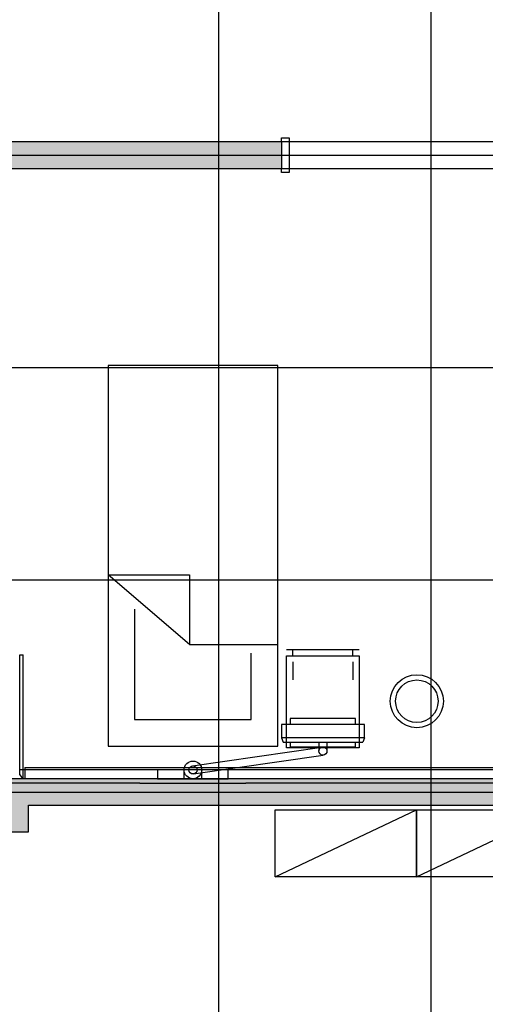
# Model space of a CAD drawing. Header units: millimetres. Extents: x 2502971067 to 2502991033, y 5626762590 to 5626807088.
# Tile 93 of 109: x 2502984725 to 2502987359, y 5626794010 to 5626799576. Entities that reach past the tile are written whole.
import ezdxf

# ---------------------------------------------------------------- set-up
doc = ezdxf.new("R2010")
doc.units = ezdxf.units.MM
for name, color, linetype in [('A_Fenster-Innen', 2, 'Continuous'), ('A_Raster', 253, 'Continuous'), ('A_Schraffur-F90', 9, 'Continuous'), ('A_Schraffur-Wand', 9, 'Continuous'), ('A_Wand', 7, 'Continuous'), ('A_Wand-F90', 7, 'Continuous'), ('I_Bett', 2, 'Continuous'), ('I_Möbel', 2, 'Continuous')]:
    doc.layers.add(name, color=color, linetype=linetype)

msp = doc.modelspace()

# ---------------------------------------------------------------- hatches: boundary and pattern name
at = {"layer": 'A_Schraffur-F90'}
h = msp.add_hatch(color=256, dxfattribs=at)
h.dxf.hatch_style = 1
h.paths.add_polyline_path([(2502984775, 5626795135.002), (2502989755, 5626795135.002), (2502989755, 5626795285.002), (2502989580.00185, 5626795285.002), (2502989580.00185, 5626795285), (2502989580.000154, 5626795285.002), (2502984745, 5626795285.002), (2502984745, 5626795285), (2502984744.998304, 5626795285.002), (2502984304.996864, 5626795285.002), (2502984304.99644, 5626795285.0015), (2502984304.99644, 5626795285.002), (2502984254.978, 5626795285.002), (2502984179.978, 5626795285.002), (2502984179.978, 5626795135.0075), (2502982325, 5626795135.0075), (2502982325, 5626795135.002), (2502982230, 5626795135.002), (2502982175, 5626795135.002), (2502982175, 5626795050.002), (2502982230, 5626795050.002), (2502982230, 5626794985.002), (2502983375, 5626794985.002), (2502983525, 5626794985.002), (2502984775, 5626794985.002)])
at = {"layer": 'A_Schraffur-Wand'}
h = msp.add_hatch(color=256, dxfattribs=at)
h.dxf.hatch_style = 1
h.paths.add_polyline_path([(2502986205.002, 5626798734.9995), (2502986205.002, 5626798884.9995), (2502982325, 5626798884.9995), (2502982325, 5626799009.9995), (2502982175, 5626799009.9995), (2502982175, 5626798609.9995), (2502982325, 5626798609.9995), (2502982325, 5626798734.9995)])

# ---------------------------------------------------------------- linework, layer by layer
at = {"layer": 'A_Fenster-Innen'}
for p, q in [((2502986205.002, 5626798884.9995), (2502986205.002, 5626798907.9995)), ((2502986205.002, 5626798907.9995), (2502986250.002, 5626798907.9995)), ((2502986250.002, 5626798907.9995), (2502986250.002, 5626798711.9995)), ((2502987465.002, 5626798884.9995), (2502986205.002, 5626798884.9995)), ((2502986205.002, 5626798734.9995), (2502987465.002, 5626798734.9995)), ((2502986205.002, 5626798711.9995), (2502986205.002, 5626798734.9995)), ((2502986250.002, 5626798711.9995), (2502986205.002, 5626798711.9995))]:
    msp.add_line(p, q, dxfattribs=at)
at = {"layer": 'A_Raster'}
for p, q in [((2502985850, 5626806160), (2502985850, 5626762660)), ((2502987050, 5626806160), (2502987050, 5626762660)), ((2502971300, 5626798810), (2502990800, 5626798810)), ((2502971300, 5626797610), (2502990800, 5626797610)), ((2502971300, 5626796410), (2502990800, 5626796410)), ((2502971300, 5626795210), (2502990800, 5626795210))]:
    msp.add_line(p, q, dxfattribs=at)
at = {"layer": 'A_Wand'}
for p, q in [((2502986205.002, 5626798884.9995), (2502982325, 5626798884.9995)), ((2502986205.002, 5626798884.9995), (2502986205.002, 5626798734.9995)), ((2502982325, 5626798734.9995), (2502986205.002, 5626798734.9995)), ((2502989129.993458, 5626795334.998089), (2502984725.000985, 5626795334.998089)), ((2502985405.04232, 5626795259.99998), (2502984525, 5626795259.99998)), ((2502987663.79553, 5626795259.99998), (2502986005.04232, 5626795259.99998))]:
    msp.add_line(p, q, dxfattribs=at)
at = {"layer": 'A_Wand-F90'}
for p, q in [((2502989755, 5626795285.002), (2502984254.978, 5626795285.002)), ((2502984775, 5626795135.002), (2502989755, 5626795135.002)), ((2502984775, 5626794985.002), (2502984775, 5626795135.002)), ((2502983525, 5626794985.002), (2502984775, 5626794985.002))]:
    msp.add_line(p, q, dxfattribs=at)
at = {"layer": 'I_Bett'}
for p, q in [((2502985225.024019, 5626797619.999543), (2502985225.024019, 5626795469.999482)), ((2502986185.02408, 5626797619.999543), (2502985225.024019, 5626797619.999543)), ((2502986185.02408, 5626795469.999482), (2502986185.02408, 5626797619.999543)), ((2502985686.04439, 5626796043.465974), (2502985225.024019, 5626796436.996736)), ((2502985225.024019, 5626796436.996736), (2502985686.04439, 5626796436.996736)), ((2502985686.04439, 5626796436.996736), (2502985686.04439, 5626796043.465974)), ((2502985375.024035, 5626796243.216523), (2502985375.024035, 5626795619.999421)), ((2502985686.04439, 5626796043.465974), (2502986185.02408, 5626796043.465974)), ((2502986235.02408, 5626796014.99997), (2502986645.02408, 5626796014.99997)), ((2502986270.024065, 5626795979.99997), (2502986270.024065, 5626796014.99997)), ((2502986610.024096, 5626795979.99997), (2502986610.024096, 5626796014.99997)), ((2502986035.024065, 5626795619.999421), (2502986035.024065, 5626795994.006257)), ((2502986235.02408, 5626795459.999909), (2502986235.02408, 5626795979.99997)), ((2502986235.02408, 5626795979.99997), (2502986645.02408, 5626795979.99997)), ((2502986645.02408, 5626795979.99997), (2502986645.02408, 5626795459.999909)), ((2502986270.024065, 5626795944.99997), (2502986270.024065, 5626795844.99997)), ((2502986610.024096, 5626795944.99997), (2502986610.024096, 5626795844.99997)), ((2502985375.024035, 5626795619.999421), (2502986035.024065, 5626795619.999421)), ((2502985225.024019, 5626795469.999482), (2502986185.02408, 5626795469.999482)), ((2502986645.02408, 5626795459.999909), (2502986235.02408, 5626795459.999909))]:
    msp.add_line(p, q, dxfattribs=at)
for radius in [150.000006, 120.000005]:
    msp.add_circle((2502986971.325396, 5626795723.298676), radius, dxfattribs=at)
at = {"layer": 'I_Möbel'}
for p, q in [((2502984725, 5626795984.98462), (2502984745, 5626795984.98462)), ((2502984725, 5626795308.582), (2502984725, 5626795984.98462)), ((2502984745, 5626795285), (2502984745, 5626795984.98475)), ((2502986255.04232, 5626795625.06691), (2502986255.04232, 5626795591.94191)), ((2502986625.04232, 5626795625.06691), (2502986255.04232, 5626795625.06691)), ((2502986625.04232, 5626795591.94191), (2502986625.04232, 5626795625.06691)), ((2502986205.04232, 5626795591.94191), (2502986205.04232, 5626795516.94191)), ((2502986675.04232, 5626795591.94191), (2502986205.04232, 5626795591.94191)), ((2502986675.04232, 5626795516.94192), (2502986675.04232, 5626795591.94191)), ((2502986675.04232, 5626795516.94192), (2502986205.04232, 5626795516.94191)), ((2502986205.04232, 5626795516.94191), (2502986215.04232, 5626795491.94191)), ((2502986675.04232, 5626795516.94192), (2502986665.04232, 5626795491.94192)), ((2502985701.6546, 5626795357.87549), (2502986434.49635, 5626795464.39203)), ((2502986215.04232, 5626795491.94191), (2502986665.04232, 5626795491.94192)), ((2502986255.04232, 5626795491.94191), (2502986255.04232, 5626795465.06691)), ((2502986255.04232, 5626795465.06691), (2502986625.04232, 5626795465.06691)), ((2502986416.91732, 5626795491.94191), (2502986416.91732, 5626795441.94191)), ((2502986462.91845, 5626795491.94191), (2502986462.91845, 5626795441.94191)), ((2502986625.04232, 5626795465.06691), (2502986625.04232, 5626795491.94192)), ((2502985708.30061, 5626795312.28238), (2502986441.14236, 5626795418.79892)), ((2502984755.00098, 5626795348.06582), (2502984755.00098, 5626795285.08795)), ((2502984755.00098, 5626795348.06539), (2502989129.99976, 5626795348.00337)), ((2502985505.04232, 5626795334.99998), (2502985505.04232, 5626795284.99998)), ((2502985905.04232, 5626795334.99998), (2502985505.04232, 5626795334.99998)), ((2502985655.04232, 5626795284.99998), (2502985655.04232, 5626795334.99998)), ((2502985755.04232, 5626795284.99998), (2502985755.04232, 5626795334.99998)), ((2502985905.04232, 5626795284.99998), (2502985905.04232, 5626795334.99998)), ((2502984745, 5626795285), (2502984725, 5626795308.582)), ((2502985505.04232, 5626795284.99998), (2502985905.04232, 5626795284.99998)), ((2502985405.04232, 5626795259.99998), (2502986005.04232, 5626795259.99998)), ((2502986169.986053, 5626794730.002182), (2502986169.986053, 5626795110.002243)), ((2502986169.986053, 5626795110.002243), (2502986969.986083, 5626795110.002243)), ((2502986169.986053, 5626794730.002182), (2502986969.986083, 5626795110.002243)), ((2502986969.986083, 5626794730.002182), (2502986969.986083, 5626795110.002243)), ((2502986969.986083, 5626795110.002243), (2502987769.986114, 5626795110.002243)), ((2502986969.986083, 5626794730.002182), (2502987769.986114, 5626795110.002243)), ((2502986969.986083, 5626795110.002243), (2502986969.986083, 5626794730.002182)), ((2502986969.986083, 5626794730.002182), (2502986169.986053, 5626794730.002182)), ((2502987769.986114, 5626794730.002182), (2502986969.986083, 5626794730.002182))]:
    msp.add_line(p, q, dxfattribs=at)
for centre, radius in [((2502986440.04232, 5626795441.94191), 23.125), ((2502985705.04232, 5626795334.99998), 50), ((2502985705.04232, 5626795334.99998), 23.125)]:
    msp.add_circle(centre, radius, dxfattribs=at)

doc.saveas('drawing.dxf')
